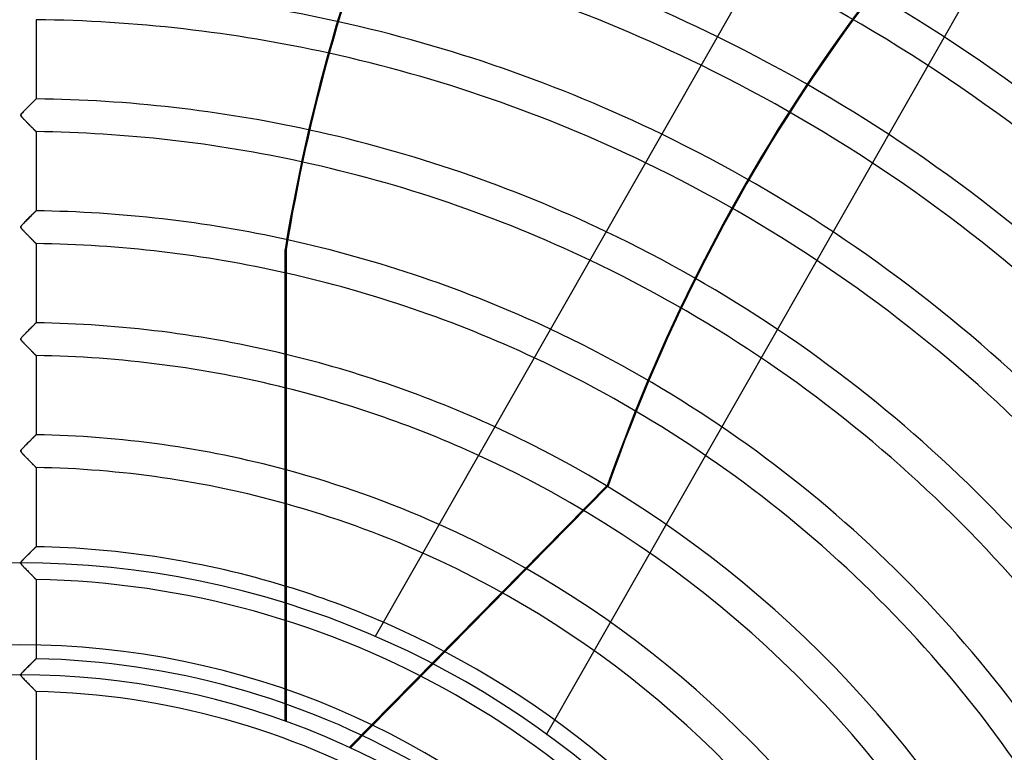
# Model space of a CAD drawing. Header units: millimetres. Extents: x -790 to 790, y -790 to 790.
# Tile 48 of 54: x 0 to 300, y 215 to 438. Entities that reach past the tile are written whole.
import ezdxf

# ---------------------------------------------------------------- set-up
doc = ezdxf.new("R2010")
doc.units = ezdxf.units.MM
doc.layers.add('HIDDEN', color=7, linetype='Continuous')
doc.layers.add('THICK', color=7, linetype='Continuous')

msp = doc.modelspace()

# ---------------------------------------------------------------- linework, layer by layer
at = {"layer": 'HIDDEN'}
for p, q in [((5, 438.28), (5, 414.16)), ((4.76, 413.92), (4.63, 413.79)), ((4.64, 413.8), (4.74, 413.91)), ((4.74, 413.91), (4.83, 413.99)), ((4.86, 414.02), (4.76, 413.92)), ((4.83, 413.99), (4.91, 414.07)), ((4.94, 414.1), (4.86, 414.02)), ((4.91, 414.07), (4.96, 414.12)), ((4.98, 414.14), (4.94, 414.1)), ((4.96, 414.12), (4.99, 414.15)), ((5, 414.16), (4.98, 414.14)), ((4.99, 414.15), (5, 414.16)), ((1.82, 410.99), (1.56, 410.72)), ((1.64, 410.81), (1.88, 411.05)), ((2.09, 411.26), (1.82, 410.99)), ((1.88, 411.05), (2.13, 411.3)), ((2.37, 411.54), (2.09, 411.26)), ((2.13, 411.3), (2.37, 411.54)), ((2.64, 411.81), (2.37, 411.54)), ((2.37, 411.54), (2.6, 411.78)), ((2.6, 411.78), (2.84, 412.01)), ((2.9, 412.08), (2.64, 411.81)), ((2.84, 412.01), (3.06, 412.24)), ((3.16, 412.34), (2.9, 412.08)), ((3.06, 412.24), (3.29, 412.46)), ((3.42, 412.59), (3.16, 412.34)), ((3.29, 412.46), (3.5, 412.67)), ((3.66, 412.83), (3.42, 412.59)), ((3.5, 412.67), (3.7, 412.87)), ((3.89, 413.06), (3.66, 412.83)), ((3.7, 412.87), (3.89, 413.06)), ((4.1, 413.27), (3.89, 413.06)), ((3.89, 413.06), (4.07, 413.24)), ((4.07, 413.24), (4.23, 413.4)), ((4.3, 413.46), (4.1, 413.27)), ((4.23, 413.4), (4.38, 413.55)), ((4.47, 413.64), (4.3, 413.46)), ((4.38, 413.55), (4.52, 413.68)), ((4.63, 413.79), (4.47, 413.64)), ((4.52, 413.68), (4.64, 413.8)), ((0.32, 409.2), (0.34, 409.31)), ((0.33, 409.3), (0.32, 409.23)), ((0.32, 409.23), (0.32, 409.16)), ((0.33, 409.1), (0.32, 409.2)), ((0.32, 409.16), (0.33, 409.1)), ((0.36, 409.37), (0.33, 409.3)), ((0.39, 408.98), (0.33, 409.1)), ((0.33, 409.1), (0.36, 409.02)), ((0.34, 409.31), (0.4, 409.44)), ((0.4, 409.45), (0.36, 409.37)), ((0.36, 409.02), (0.41, 408.95)), ((0.47, 408.85), (0.39, 408.98)), ((0.4, 409.44), (0.49, 409.58)), ((0.49, 409.57), (0.4, 409.45)), ((0.41, 408.95), (0.46, 408.86)), ((0.46, 408.86), (0.53, 408.77)), ((0.58, 408.71), (0.47, 408.85)), ((0.63, 409.74), (0.49, 409.57)), ((0.49, 409.58), (0.61, 409.72)), ((0.53, 408.77), (0.61, 408.68)), ((0.69, 408.58), (0.58, 408.71)), ((0.61, 409.72), (0.77, 409.9)), ((0.61, 408.68), (0.7, 408.58)), ((0.82, 409.95), (0.63, 409.74)), ((0.8, 408.47), (0.69, 408.58)), ((0.7, 408.58), (0.79, 408.47)), ((0.77, 409.9), (0.95, 410.1)), ((0.79, 408.47), (0.9, 408.36)), ((0.91, 408.34), (0.8, 408.47)), ((1.04, 410.19), (0.82, 409.95)), ((0.9, 408.36), (1.02, 408.23)), ((1.04, 408.21), (0.91, 408.34)), ((0.95, 410.1), (1.16, 410.32)), ((1.02, 408.23), (1.15, 408.09)), ((1.29, 410.45), (1.04, 410.19)), ((1.17, 408.07), (1.04, 408.21)), ((1.15, 408.09), (1.29, 407.95)), ((1.16, 410.32), (1.4, 410.56)), ((1.31, 407.92), (1.17, 408.07)), ((1.56, 410.72), (1.29, 410.45)), ((1.29, 407.95), (1.44, 407.79)), ((1.47, 407.77), (1.31, 407.92)), ((1.4, 410.56), (1.64, 410.81)), ((1.44, 407.79), (1.6, 407.63)), ((1.62, 407.61), (1.47, 407.77)), ((1.6, 407.63), (1.77, 407.46)), ((1.78, 407.45), (1.62, 407.61)), ((1.77, 407.46), (1.94, 407.28)), ((1.93, 407.29), (1.78, 407.45)), ((2.08, 407.14), (1.93, 407.29)), ((1.94, 407.28), (2.12, 407.1)), ((2.23, 406.98), (2.08, 407.14)), ((2.12, 407.1), (2.3, 406.92)), ((2.38, 406.83), (2.23, 406.98)), ((2.3, 406.92), (2.47, 406.74)), ((2.53, 406.68), (2.38, 406.83)), ((2.47, 406.74), (2.64, 406.57)), ((2.68, 406.53), (2.53, 406.68)), ((2.64, 406.57), (2.81, 406.4)), ((2.82, 406.38), (2.68, 406.53)), ((2.81, 406.4), (2.97, 406.23)), ((2.96, 406.24), (2.82, 406.38)), ((3.1, 406.1), (2.96, 406.24)), ((2.97, 406.23), (3.13, 406.07)), ((3.24, 405.96), (3.1, 406.1)), ((3.13, 406.07), (3.29, 405.91)), ((3.37, 405.83), (3.24, 405.96)), ((3.29, 405.91), (3.44, 405.76)), ((3.51, 405.69), (3.37, 405.83)), ((3.44, 405.76), (3.58, 405.62)), ((3.63, 405.57), (3.51, 405.69)), ((3.58, 405.62), (3.72, 405.48)), ((3.76, 405.44), (3.63, 405.57)), ((3.72, 405.48), (3.85, 405.34)), ((3.88, 405.32), (3.76, 405.44)), ((3.85, 405.34), (3.98, 405.21)), ((3.99, 405.2), (3.88, 405.32)), ((3.98, 405.21), (4.1, 405.09)), ((4.1, 405.09), (3.99, 405.2)), ((4.21, 404.98), (4.1, 405.09)), ((4.1, 405.09), (4.22, 404.97)), ((4.31, 404.88), (4.21, 404.98)), ((4.22, 404.97), (4.33, 404.85)), ((4.41, 404.78), (4.31, 404.88)), ((4.33, 404.85), (4.44, 404.75)), ((4.5, 404.69), (4.41, 404.78)), ((4.44, 404.75), (4.54, 404.65)), ((4.58, 404.61), (4.5, 404.69)), ((4.54, 404.65), (4.63, 404.55)), ((4.66, 404.53), (4.58, 404.61)), ((4.63, 404.55), (4.71, 404.47)), ((4.73, 404.46), (4.66, 404.53)), ((4.71, 404.47), (4.79, 404.4)), ((4.79, 404.39), (4.73, 404.46)), ((4.79, 404.4), (4.85, 404.33)), ((4.84, 404.34), (4.79, 404.39)), ((4.89, 404.29), (4.84, 404.34)), ((4.85, 404.33), (4.9, 404.28)), ((4.93, 404.25), (4.89, 404.29)), ((4.9, 404.28), (4.94, 404.24)), ((4.96, 404.22), (4.93, 404.25)), ((4.94, 404.24), (4.97, 404.2)), ((4.98, 404.2), (4.96, 404.22)), ((4.97, 404.2), (4.99, 404.19)), ((5, 404.18), (4.98, 404.2)), ((4.99, 404.19), (5, 404.18)), ((5, 404.18), (5, 404.18)), ((5, 404.18), (5, 380.06)), ((2.78, 377.85), (2.52, 377.6)), ((2.56, 377.63), (2.8, 377.87)), ((3.03, 378.1), (2.78, 377.85)), ((2.8, 377.87), (3.03, 378.1)), ((3.28, 378.35), (3.03, 378.1)), ((3.03, 378.1), (3.25, 378.32)), ((3.25, 378.32), (3.45, 378.52)), ((3.52, 378.59), (3.28, 378.35)), ((3.45, 378.52), (3.65, 378.72)), ((3.74, 378.81), (3.52, 378.59)), ((3.65, 378.72), (3.84, 378.91)), ((3.96, 379.02), (3.74, 378.81)), ((3.84, 378.91), (4.02, 379.09)), ((4.16, 379.22), (3.96, 379.02)), ((4.02, 379.09), (4.19, 379.25)), ((4.34, 379.4), (4.16, 379.22)), ((4.19, 379.25), (4.34, 379.4)), ((4.51, 379.57), (4.34, 379.4)), ((4.34, 379.4), (4.48, 379.54)), ((4.48, 379.54), (4.61, 379.67)), ((4.65, 379.71), (4.51, 379.57)), ((4.61, 379.67), (4.72, 379.78)), ((4.77, 379.83), (4.65, 379.71)), ((4.72, 379.78), (4.82, 379.88)), ((4.87, 379.93), (4.77, 379.83)), ((4.82, 379.88), (4.9, 379.96)), ((4.94, 380), (4.87, 379.93)), ((4.9, 379.96), (4.95, 380.01)), ((4.99, 380.04), (4.94, 380)), ((4.95, 380.01), (4.99, 380.05)), ((4.99, 380.05), (5, 380.06)), ((5, 380.06), (4.99, 380.04)), ((0.32, 375.16), (0.35, 375.25)), ((0.33, 375.2), (0.32, 375.13)), ((0.32, 375.07), (0.32, 375.16)), ((0.32, 375.13), (0.32, 375.06)), ((0.34, 374.99), (0.32, 375.07)), ((0.32, 375.06), (0.34, 374.99)), ((0.36, 375.27), (0.33, 375.2)), ((0.38, 374.89), (0.34, 374.99)), ((0.34, 374.99), (0.37, 374.91)), ((0.35, 375.25), (0.4, 375.34)), ((0.41, 375.37), (0.36, 375.27)), ((0.37, 374.91), (0.42, 374.83)), ((0.45, 374.78), (0.38, 374.89)), ((0.4, 375.34), (0.47, 375.44)), ((0.5, 375.49), (0.41, 375.37)), ((0.42, 374.83), (0.48, 374.74)), ((0.47, 375.44), (0.55, 375.55)), ((0.63, 375.65), (0.5, 375.49)), ((0.55, 375.55), (0.66, 375.67)), ((0.81, 375.85), (0.63, 375.65)), ((0.66, 375.67), (0.78, 375.81)), ((0.78, 375.81), (0.91, 375.95)), ((1.02, 376.07), (0.81, 375.85)), ((0.91, 375.95), (1.06, 376.11)), ((1.26, 376.31), (1.02, 376.07)), ((1.06, 376.11), (1.23, 376.29)), ((1.23, 376.29), (1.42, 376.48)), ((1.5, 376.57), (1.26, 376.31)), ((1.42, 376.48), (1.62, 376.69)), ((1.75, 376.82), (1.5, 376.57)), ((1.62, 376.69), (1.84, 376.91)), ((2.01, 377.08), (1.75, 376.82)), ((1.84, 376.91), (2.07, 377.14)), ((2.27, 377.34), (2.01, 377.08)), ((2.07, 377.14), (2.31, 377.38)), ((2.52, 377.6), (2.27, 377.34)), ((2.31, 377.38), (2.56, 377.63)), ((0.55, 374.65), (0.45, 374.78)), ((0.48, 374.74), (0.55, 374.64)), ((0.68, 374.5), (0.55, 374.65)), ((0.55, 374.64), (0.64, 374.55)), ((0.64, 374.55), (0.73, 374.45)), ((0.82, 374.34), (0.68, 374.5)), ((0.73, 374.45), (0.83, 374.33)), ((0.98, 374.17), (0.82, 374.34)), ((0.83, 374.33), (0.95, 374.21)), ((0.95, 374.21), (1.08, 374.07)), ((1.15, 374), (0.98, 374.17)), ((1.08, 374.07), (1.22, 373.92)), ((1.31, 373.83), (1.15, 374)), ((1.22, 373.92), (1.37, 373.77)), ((1.47, 373.66), (1.31, 373.83)), ((1.37, 373.77), (1.52, 373.61)), ((1.64, 373.49), (1.47, 373.66)), ((1.52, 373.61), (1.69, 373.43)), ((1.8, 373.32), (1.64, 373.49)), ((1.69, 373.43), (1.87, 373.26)), ((1.96, 373.16), (1.8, 373.32)), ((1.87, 373.26), (2.05, 373.07)), ((2.12, 373), (1.96, 373.16)), ((2.05, 373.07), (2.23, 372.88)), ((2.28, 372.83), (2.12, 373)), ((2.23, 372.88), (2.41, 372.7)), ((2.44, 372.67), (2.28, 372.83)), ((2.41, 372.7), (2.59, 372.52)), ((2.59, 372.52), (2.44, 372.67)), ((2.75, 372.36), (2.59, 372.52)), ((2.59, 372.52), (2.76, 372.35)), ((2.9, 372.21), (2.75, 372.36)), ((2.76, 372.35), (2.93, 372.18)), ((3.05, 372.06), (2.9, 372.21)), ((2.93, 372.18), (3.09, 372.01)), ((3.19, 371.91), (3.05, 372.06)), ((3.09, 372.01), (3.25, 371.85)), ((3.33, 371.77), (3.19, 371.91)), ((3.25, 371.85), (3.4, 371.69)), ((3.47, 371.62), (3.33, 371.77)), ((3.4, 371.69), (3.55, 371.55)), ((3.61, 371.49), (3.47, 371.62)), ((3.55, 371.55), (3.69, 371.4)), ((3.74, 371.35), (3.61, 371.49)), ((3.69, 371.4), (3.83, 371.26)), ((3.87, 371.23), (3.74, 371.35)), ((3.83, 371.26), (3.96, 371.13)), ((3.99, 371.1), (3.87, 371.23)), ((3.96, 371.13), (4.09, 371)), ((4.11, 370.98), (3.99, 371.1)), ((4.09, 371), (4.21, 370.88)), ((4.22, 370.87), (4.11, 370.98)), ((4.21, 370.88), (4.32, 370.76)), ((4.33, 370.76), (4.22, 370.87)), ((4.32, 370.76), (4.43, 370.65)), ((4.43, 370.66), (4.33, 370.76)), ((4.52, 370.56), (4.43, 370.66)), ((4.43, 370.65), (4.53, 370.55)), ((4.61, 370.47), (4.52, 370.56)), ((4.53, 370.55), (4.62, 370.46)), ((4.69, 370.39), (4.61, 370.47)), ((4.62, 370.46), (4.71, 370.37)), ((4.76, 370.32), (4.69, 370.39)), ((4.71, 370.37), (4.78, 370.3)), ((4.82, 370.26), (4.76, 370.32)), ((4.78, 370.3), (4.85, 370.23)), ((4.88, 370.2), (4.82, 370.26)), ((4.85, 370.23), (4.9, 370.18)), ((4.92, 370.16), (4.88, 370.2)), ((4.9, 370.18), (4.94, 370.13)), ((4.95, 370.12), (4.92, 370.16)), ((4.94, 370.13), (4.97, 370.1)), ((4.98, 370.1), (4.95, 370.12)), ((4.97, 370.1), (4.99, 370.08)), ((4.99, 370.08), (4.98, 370.1)), ((5, 370.08), (4.99, 370.08)), ((4.99, 370.08), (5, 370.08)), ((5, 370.08), (5, 345.95)), ((80.83, 224.6), (80.83, 368.28)), ((80.83, 368.28), (81.15, 368.28)), ((3.75, 344.72), (3.93, 344.9)), ((3.96, 344.92), (3.79, 344.75)), ((3.93, 344.9), (4.1, 345.07)), ((4.12, 345.08), (3.96, 344.92)), ((4.1, 345.07), (4.26, 345.22)), ((4.27, 345.23), (4.12, 345.08)), ((4.26, 345.22), (4.4, 345.37)), ((4.41, 345.37), (4.27, 345.23)), ((4.4, 345.37), (4.54, 345.5)), ((4.54, 345.5), (4.41, 345.37)), ((4.54, 345.5), (4.65, 345.61)), ((4.66, 345.61), (4.54, 345.5)), ((4.65, 345.61), (4.76, 345.71)), ((4.76, 345.71), (4.66, 345.61)), ((4.76, 345.71), (4.84, 345.8)), ((4.84, 345.8), (4.76, 345.71)), ((4.84, 345.8), (4.91, 345.87)), ((4.91, 345.87), (4.84, 345.8)), ((4.91, 345.87), (4.96, 345.91)), ((4.96, 345.91), (4.91, 345.87)), ((4.96, 345.91), (4.99, 345.94)), ((4.99, 345.94), (4.96, 345.91)), ((4.99, 345.94), (5, 345.95)), ((5, 345.95), (4.99, 345.94)), ((0.92, 341.87), (0.77, 341.7)), ((0.87, 341.81), (1.01, 341.96)), ((1.09, 342.04), (0.92, 341.87)), ((1.01, 341.96), (1.18, 342.13)), ((1.27, 342.23), (1.09, 342.04)), ((1.18, 342.13), (1.35, 342.31)), ((1.46, 342.42), (1.27, 342.23)), ((1.35, 342.31), (1.55, 342.51)), ((1.65, 342.62), (1.46, 342.42)), ((1.55, 342.51), (1.75, 342.72)), ((1.85, 342.82), (1.65, 342.62)), ((1.75, 342.72), (1.97, 342.94)), ((2.05, 343.02), (1.85, 342.82)), ((1.97, 342.94), (2.2, 343.17)), ((2.25, 343.22), (2.05, 343.02)), ((2.2, 343.17), (2.43, 343.4)), ((2.45, 343.42), (2.25, 343.22)), ((2.43, 343.4), (2.67, 343.64)), ((2.65, 343.62), (2.45, 343.42)), ((2.84, 343.82), (2.65, 343.62)), ((2.67, 343.64), (2.9, 343.88)), ((3.04, 344.01), (2.84, 343.82)), ((2.9, 343.88), (3.13, 344.1)), ((3.24, 344.21), (3.04, 344.01)), ((3.13, 344.1), (3.35, 344.32)), ((3.43, 344.39), (3.24, 344.21)), ((3.35, 344.32), (3.56, 344.53)), ((3.61, 344.58), (3.43, 344.39)), ((3.56, 344.53), (3.75, 344.72)), ((3.79, 344.75), (3.61, 344.58)), ((0.32, 341.05), (0.34, 341.12)), ((0.34, 341.11), (0.32, 341.03)), ((0.32, 340.97), (0.32, 341.05)), ((0.32, 341.03), (0.32, 340.95)), ((0.33, 340.89), (0.32, 340.97)), ((0.32, 340.95), (0.34, 340.87)), ((0.37, 340.81), (0.33, 340.89)), ((0.34, 341.12), (0.38, 341.21)), ((0.38, 341.21), (0.34, 341.11)), ((0.34, 340.87), (0.38, 340.78)), ((0.43, 340.71), (0.37, 340.81)), ((0.44, 341.31), (0.38, 341.21)), ((0.38, 341.21), (0.44, 341.3)), ((0.38, 340.78), (0.44, 340.69)), ((0.51, 340.59), (0.43, 340.71)), ((0.53, 341.43), (0.44, 341.31)), ((0.44, 341.3), (0.52, 341.41)), ((0.44, 340.69), (0.52, 340.58)), ((0.63, 340.46), (0.51, 340.59)), ((0.52, 341.41), (0.62, 341.53)), ((0.52, 340.58), (0.61, 340.48)), ((0.64, 341.56), (0.53, 341.43)), ((0.61, 340.48), (0.7, 340.37)), ((0.62, 341.53), (0.74, 341.67)), ((0.76, 340.31), (0.63, 340.46)), ((0.77, 341.7), (0.64, 341.56)), ((0.7, 340.37), (0.81, 340.25)), ((0.74, 341.67), (0.87, 341.81)), ((0.91, 340.14), (0.76, 340.31)), ((0.81, 340.25), (0.94, 340.12)), ((1.07, 339.97), (0.91, 340.14)), ((0.94, 340.12), (1.08, 339.97)), ((1.24, 339.8), (1.07, 339.97)), ((1.08, 339.97), (1.23, 339.81)), ((1.23, 339.81), (1.39, 339.65)), ((1.4, 339.63), (1.24, 339.8)), ((1.39, 339.65), (1.56, 339.47)), ((1.56, 339.46), (1.4, 339.63)), ((1.56, 339.47), (1.74, 339.28)), ((1.73, 339.29), (1.56, 339.46)), ((1.9, 339.13), (1.73, 339.29)), ((1.74, 339.28), (1.93, 339.09)), ((2.06, 338.96), (1.9, 339.13)), ((1.93, 339.09), (2.12, 338.89)), ((2.22, 338.79), (2.06, 338.96)), ((2.12, 338.89), (2.32, 338.7)), ((2.38, 338.63), (2.22, 338.79)), ((2.32, 338.7), (2.5, 338.51)), ((2.54, 338.47), (2.38, 338.63)), ((2.5, 338.51), (2.69, 338.32)), ((2.7, 338.31), (2.54, 338.47)), ((2.69, 338.32), (2.86, 338.14)), ((2.86, 338.15), (2.7, 338.31)), ((3.01, 337.99), (2.86, 338.15)), ((2.86, 338.14), (3.04, 337.97)), ((3.16, 337.84), (3.01, 337.99)), ((3.04, 337.97), (3.2, 337.8)), ((3.31, 337.69), (3.16, 337.84)), ((3.2, 337.8), (3.36, 337.63)), ((3.45, 337.54), (3.31, 337.69)), ((3.36, 337.63), (3.52, 337.48)), ((3.59, 337.4), (3.45, 337.54)), ((3.52, 337.48), (3.67, 337.33)), ((3.73, 337.26), (3.59, 337.4)), ((3.67, 337.33), (3.81, 337.18)), ((3.86, 337.13), (3.73, 337.26)), ((3.81, 337.18), (3.95, 337.04)), ((3.99, 337), (3.86, 337.13)), ((3.95, 337.04), (4.08, 336.91)), ((4.11, 336.87), (3.99, 337)), ((4.08, 336.91), (4.2, 336.79)), ((4.23, 336.75), (4.11, 336.87)), ((4.2, 336.79), (4.32, 336.67)), ((4.34, 336.64), (4.23, 336.75)), ((4.32, 336.67), (4.43, 336.55)), ((4.45, 336.53), (4.34, 336.64)), ((4.43, 336.55), (4.53, 336.45)), ((4.55, 336.43), (4.45, 336.53)), ((4.53, 336.45), (4.62, 336.35)), ((4.64, 336.34), (4.55, 336.43)), ((4.62, 336.35), (4.71, 336.27)), ((4.72, 336.26), (4.64, 336.34)), ((4.71, 336.27), (4.78, 336.19)), ((4.79, 336.19), (4.72, 336.26)), ((4.78, 336.19), (4.85, 336.13)), ((4.85, 336.12), (4.79, 336.19)), ((4.85, 336.13), (4.9, 336.07)), ((4.9, 336.07), (4.85, 336.12)), ((4.95, 336.03), (4.9, 336.07)), ((4.9, 336.07), (4.94, 336.03)), ((4.94, 336.03), (4.98, 336)), ((4.98, 336), (4.95, 336.03)), ((4.99, 335.98), (4.98, 336)), ((4.98, 336), (4.99, 335.98)), ((5, 335.97), (4.99, 335.98)), ((4.99, 335.98), (5, 335.97)), ((5, 335.97), (5, 311.85)), ((2.08, 308.95), (1.89, 308.75)), ((1.92, 308.79), (2.14, 309)), ((2.28, 309.15), (2.08, 308.95)), ((2.14, 309), (2.36, 309.23)), ((2.48, 309.35), (2.28, 309.15)), ((2.36, 309.23), (2.58, 309.45)), ((2.68, 309.55), (2.48, 309.35)), ((2.58, 309.45), (2.81, 309.68)), ((2.88, 309.75), (2.68, 309.55)), ((2.81, 309.68), (3.04, 309.9)), ((3.08, 309.94), (2.88, 309.75)), ((3.04, 309.9), (3.25, 310.12)), ((3.27, 310.14), (3.08, 309.94)), ((3.25, 310.12), (3.45, 310.32)), ((3.46, 310.32), (3.27, 310.14)), ((3.45, 310.32), (3.64, 310.51)), ((3.64, 310.5), (3.46, 310.32)), ((3.64, 310.51), (3.82, 310.69)), ((3.81, 310.68), (3.64, 310.5)), ((3.98, 310.84), (3.81, 310.68)), ((3.82, 310.69), (3.99, 310.86)), ((4.14, 311), (3.98, 310.84)), ((3.99, 310.86), (4.15, 311.01)), ((4.29, 311.15), (4.14, 311)), ((4.15, 311.01), (4.3, 311.16)), ((4.43, 311.28), (4.29, 311.15)), ((4.3, 311.16), (4.44, 311.29)), ((4.55, 311.41), (4.43, 311.28)), ((4.44, 311.29), (4.56, 311.42)), ((4.67, 311.52), (4.55, 311.41)), ((4.56, 311.42), (4.67, 311.53)), ((4.67, 311.53), (4.77, 311.62)), ((4.77, 311.62), (4.67, 311.52)), ((4.77, 311.62), (4.85, 311.7)), ((4.85, 311.7), (4.77, 311.62)), ((4.85, 311.7), (4.91, 311.77)), ((4.91, 311.76), (4.85, 311.7)), ((4.91, 311.77), (4.96, 311.81)), ((4.96, 311.81), (4.91, 311.76)), ((4.96, 311.81), (4.99, 311.84)), ((4.99, 311.84), (4.96, 311.81)), ((4.99, 311.84), (5, 311.85)), ((5, 311.85), (4.99, 311.84)), ((0.35, 307.05), (0.32, 306.96)), ((0.32, 306.96), (0.35, 307.04)), ((0.32, 306.89), (0.32, 306.96)), ((0.32, 306.96), (0.32, 306.88)), ((0.33, 306.81), (0.32, 306.89)), ((0.32, 306.88), (0.33, 306.8)), ((0.36, 306.73), (0.33, 306.81)), ((0.33, 306.8), (0.36, 306.72)), ((0.4, 307.14), (0.35, 307.05)), ((0.35, 307.04), (0.39, 307.13)), ((0.41, 306.63), (0.36, 306.73)), ((0.36, 306.72), (0.42, 306.63)), ((0.39, 307.13), (0.46, 307.23)), ((0.47, 307.25), (0.4, 307.14)), ((0.5, 306.52), (0.41, 306.63)), ((0.42, 306.63), (0.49, 306.53)), ((0.46, 307.23), (0.54, 307.34)), ((0.56, 307.36), (0.47, 307.25)), ((0.49, 306.53), (0.57, 306.42)), ((0.61, 306.38), (0.5, 306.52)), ((0.54, 307.34), (0.64, 307.46)), ((0.68, 307.5), (0.56, 307.36)), ((0.57, 306.42), (0.66, 306.32)), ((0.74, 306.23), (0.61, 306.38)), ((0.64, 307.46), (0.75, 307.58)), ((0.66, 306.32), (0.77, 306.2)), ((0.81, 307.65), (0.68, 307.5)), ((0.9, 306.06), (0.74, 306.23)), ((0.75, 307.58), (0.87, 307.71)), ((0.77, 306.2), (0.89, 306.07)), ((0.97, 307.81), (0.81, 307.65)), ((0.87, 307.71), (1.01, 307.85)), ((0.89, 306.07), (1.02, 305.93)), ((1.06, 305.88), (0.9, 306.06)), ((1.14, 307.99), (0.97, 307.81)), ((1.01, 307.85), (1.16, 308.02)), ((1.02, 305.93), (1.17, 305.77)), ((1.23, 305.7), (1.06, 305.88)), ((1.32, 308.18), (1.14, 307.99)), ((1.16, 308.02), (1.33, 308.19)), ((1.5, 308.37), (1.32, 308.18)), ((1.33, 308.19), (1.52, 308.38)), ((1.69, 308.56), (1.5, 308.37)), ((1.52, 308.38), (1.71, 308.58)), ((1.89, 308.75), (1.69, 308.56)), ((1.71, 308.58), (1.92, 308.79)), ((1.17, 305.77), (1.33, 305.61)), ((1.41, 305.53), (1.23, 305.7)), ((1.33, 305.61), (1.5, 305.43)), ((1.58, 305.35), (1.41, 305.53)), ((1.5, 305.43), (1.68, 305.25)), ((1.75, 305.17), (1.58, 305.35)), ((1.68, 305.25), (1.87, 305.06)), ((1.92, 305), (1.75, 305.17)), ((1.87, 305.06), (2.06, 304.86)), ((2.09, 304.82), (1.92, 305)), ((2.06, 304.86), (2.25, 304.66)), ((2.26, 304.65), (2.09, 304.82)), ((2.25, 304.66), (2.44, 304.47)), ((2.43, 304.48), (2.26, 304.65)), ((2.59, 304.31), (2.43, 304.48)), ((2.44, 304.47), (2.63, 304.28)), ((2.76, 304.15), (2.59, 304.31)), ((2.63, 304.28), (2.81, 304.1)), ((2.92, 303.99), (2.76, 304.15)), ((2.81, 304.1), (2.98, 303.92)), ((3.08, 303.82), (2.92, 303.99)), ((2.98, 303.92), (3.15, 303.75)), ((3.23, 303.67), (3.08, 303.82)), ((3.15, 303.75), (3.32, 303.58)), ((3.38, 303.51), (3.23, 303.67)), ((3.32, 303.58), (3.47, 303.42)), ((3.53, 303.36), (3.38, 303.51)), ((3.47, 303.42), (3.63, 303.27)), ((3.67, 303.22), (3.53, 303.36)), ((3.63, 303.27), (3.77, 303.12)), ((3.81, 303.08), (3.67, 303.22)), ((3.77, 303.12), (3.91, 302.98)), ((3.95, 302.94), (3.81, 303.08)), ((3.91, 302.98), (4.04, 302.84)), ((4.08, 302.81), (3.95, 302.94)), ((4.04, 302.84), (4.17, 302.71)), ((4.2, 302.68), (4.08, 302.81)), ((4.17, 302.71), (4.29, 302.59)), ((4.32, 302.57), (4.2, 302.68)), ((4.29, 302.59), (4.41, 302.47)), ((4.43, 302.45), (4.32, 302.57)), ((4.41, 302.47), (4.51, 302.37)), ((4.53, 302.35), (4.43, 302.45)), ((4.51, 302.37), (4.61, 302.27)), ((4.62, 302.25), (4.53, 302.35)), ((4.61, 302.27), (4.7, 302.18)), ((4.71, 302.17), (4.62, 302.25)), ((4.7, 302.18), (4.77, 302.1)), ((4.78, 302.09), (4.71, 302.17)), ((4.77, 302.1), (4.84, 302.03)), ((4.85, 302.02), (4.78, 302.09)), ((4.84, 302.03), (4.9, 301.97)), ((4.9, 301.97), (4.85, 302.02)), ((4.94, 301.93), (4.9, 301.97)), ((4.9, 301.97), (4.94, 301.93)), ((4.97, 301.89), (4.94, 301.93)), ((4.94, 301.93), (4.97, 301.9)), ((4.97, 301.9), (4.99, 301.88)), ((4.99, 301.88), (4.97, 301.89)), ((5, 301.87), (4.99, 301.88)), ((4.99, 301.88), (5, 301.87)), ((5, 301.87), (5, 277.74)), ((100.39, 216.56), (179.07, 296.59)), ((100.69, 216.43), (179.26, 296.34)), ((179.07, 296.59), (179.26, 296.34)), ((3.12, 275.89), (2.92, 275.69)), ((3.05, 275.81), (3.25, 276.01)), ((3.32, 276.09), (3.12, 275.89)), ((3.25, 276.01), (3.44, 276.2)), ((3.52, 276.28), (3.32, 276.09)), ((3.44, 276.2), (3.62, 276.38)), ((3.71, 276.47), (3.52, 276.28)), ((3.62, 276.38), (3.79, 276.55)), ((3.89, 276.65), (3.71, 276.47)), ((3.79, 276.55), (3.95, 276.71)), ((4.06, 276.82), (3.89, 276.65)), ((3.95, 276.71), (4.11, 276.86)), ((4.22, 276.98), (4.06, 276.82)), ((4.11, 276.86), (4.25, 277)), ((4.37, 277.12), (4.22, 276.98)), ((4.25, 277), (4.38, 277.13)), ((4.51, 277.26), (4.37, 277.12)), ((4.38, 277.13), (4.5, 277.25)), ((4.5, 277.25), (4.61, 277.36)), ((4.63, 277.38), (4.51, 277.26)), ((4.61, 277.36), (4.71, 277.46)), ((4.74, 277.49), (4.63, 277.38)), ((4.71, 277.46), (4.8, 277.55)), ((4.83, 277.58), (4.74, 277.49)), ((4.8, 277.55), (4.87, 277.62)), ((4.9, 277.65), (4.83, 277.58)), ((4.87, 277.62), (4.93, 277.67)), ((4.96, 277.7), (4.9, 277.65)), ((4.93, 277.67), (4.97, 277.71)), ((4.99, 277.73), (4.96, 277.7)), ((4.97, 277.71), (4.99, 277.74)), ((4.99, 277.74), (5, 277.74)), ((5, 277.74), (4.99, 277.73)), ((0.34, 272.93), (0.32, 272.85)), ((0.32, 272.81), (0.34, 272.91)), ((0.34, 272.91), (0.39, 273.02)), ((0.39, 273.02), (0.34, 272.93)), ((0.39, 273.02), (0.46, 273.14)), ((0.45, 273.13), (0.39, 273.02)), ((0.54, 273.24), (0.45, 273.13)), ((0.46, 273.14), (0.56, 273.27)), ((0.66, 273.38), (0.54, 273.24)), ((0.56, 273.27), (0.69, 273.41)), ((0.79, 273.53), (0.66, 273.38)), ((0.69, 273.41), (0.83, 273.57)), ((0.95, 273.69), (0.79, 273.53)), ((0.83, 273.57), (0.99, 273.74)), ((1.12, 273.87), (0.95, 273.69)), ((0.99, 273.74), (1.17, 273.93)), ((1.3, 274.06), (1.12, 273.87)), ((1.17, 273.93), (1.36, 274.12)), ((1.49, 274.25), (1.3, 274.06)), ((1.36, 274.12), (1.56, 274.32)), ((1.69, 274.45), (1.49, 274.25)), ((1.56, 274.32), (1.76, 274.53)), ((1.89, 274.65), (1.69, 274.45)), ((1.76, 274.53), (1.97, 274.74)), ((2.09, 274.86), (1.89, 274.65)), ((1.97, 274.74), (2.19, 274.95)), ((2.3, 275.06), (2.09, 274.86)), ((2.19, 274.95), (2.4, 275.17)), ((2.5, 275.27), (2.3, 275.06)), ((2.4, 275.17), (2.62, 275.39)), ((2.71, 275.48), (2.5, 275.27)), ((2.62, 275.39), (2.84, 275.61)), ((2.92, 275.69), (2.71, 275.48)), ((2.84, 275.61), (3.05, 275.81)), ((0.32, 272.85), (0.32, 272.77)), ((0.33, 272.72), (0.32, 272.81)), ((0.32, 272.77), (0.33, 272.69)), ((0.37, 272.61), (0.33, 272.72)), ((0.33, 272.69), (0.37, 272.61)), ((0.44, 272.49), (0.37, 272.61)), ((0.37, 272.61), (0.42, 272.52)), ((0.42, 272.52), (0.5, 272.42)), ((0.55, 272.35), (0.44, 272.49)), ((0.5, 272.42), (0.59, 272.3)), ((0.69, 272.18), (0.55, 272.35)), ((0.59, 272.3), (0.71, 272.16)), ((0.86, 272), (0.69, 272.18)), ((0.71, 272.16), (0.85, 272.01)), ((0.85, 272.01), (1.02, 271.83)), ((1.03, 271.82), (0.86, 272)), ((1.02, 271.83), (1.21, 271.63)), ((1.21, 271.63), (1.03, 271.82)), ((1.39, 271.44), (1.21, 271.63)), ((1.21, 271.63), (1.41, 271.42)), ((1.58, 271.25), (1.39, 271.44)), ((1.41, 271.42), (1.63, 271.19)), ((1.76, 271.06), (1.58, 271.25)), ((1.63, 271.19), (1.87, 270.95)), ((1.94, 270.88), (1.76, 271.06)), ((1.87, 270.95), (2.11, 270.71)), ((2.12, 270.69), (1.94, 270.88)), ((2.11, 270.71), (2.35, 270.46)), ((2.31, 270.51), (2.12, 270.69)), ((2.48, 270.33), (2.31, 270.51)), ((2.35, 270.46), (2.58, 270.23)), ((2.66, 270.15), (2.48, 270.33)), ((2.58, 270.23), (2.81, 270)), ((2.83, 269.97), (2.66, 270.15)), ((2.81, 270), (3.02, 269.78)), ((3, 269.8), (2.83, 269.97)), ((3.17, 269.63), (3, 269.8)), ((3.02, 269.78), (3.23, 269.57)), ((3.33, 269.46), (3.17, 269.63)), ((3.23, 269.57), (3.43, 269.36)), ((3.49, 269.3), (3.33, 269.46)), ((3.43, 269.36), (3.62, 269.17)), ((3.65, 269.14), (3.49, 269.3)), ((3.62, 269.17), (3.8, 268.99)), ((3.8, 268.99), (3.65, 269.14)), ((3.94, 268.84), (3.8, 268.99)), ((3.8, 268.99), (3.97, 268.82)), ((4.08, 268.7), (3.94, 268.84)), ((3.97, 268.82), (4.13, 268.65)), ((4.21, 268.57), (4.08, 268.7)), ((4.13, 268.65), (4.28, 268.5)), ((4.34, 268.44), (4.21, 268.57)), ((4.28, 268.5), (4.42, 268.35)), ((4.45, 268.32), (4.34, 268.44)), ((4.42, 268.35), (4.55, 268.22)), ((4.56, 268.21), (4.45, 268.32)), ((4.55, 268.22), (4.66, 268.11)), ((4.66, 268.11), (4.56, 268.21)), ((4.75, 268.02), (4.66, 268.11)), ((4.66, 268.11), (4.76, 268.01)), ((4.82, 267.95), (4.75, 268.02)), ((4.76, 268.01), (4.85, 267.92)), ((4.88, 267.88), (4.82, 267.95)), ((4.85, 267.92), (4.91, 267.85)), ((4.93, 267.83), (4.88, 267.88)), ((4.91, 267.85), (4.96, 267.8)), ((4.97, 267.79), (4.93, 267.83)), ((4.96, 267.8), (4.99, 267.77)), ((4.99, 267.77), (4.97, 267.79)), ((5, 267.76), (4.99, 267.77)), ((4.99, 267.77), (5, 267.76)), ((5, 267.76), (5, 243.64)), ((81.15, 260.45), (81.15, 224.48)), ((108.28, 250.39), (108.28, 250.39)), ((4.18, 242.83), (4.32, 242.97)), ((4.38, 243.03), (4.23, 242.88)), ((4.32, 242.97), (4.45, 243.1)), ((4.52, 243.16), (4.38, 243.03)), ((4.45, 243.1), (4.57, 243.22)), ((4.64, 243.28), (4.52, 243.16)), ((4.57, 243.22), (4.68, 243.33)), ((4.74, 243.39), (4.64, 243.28)), ((4.68, 243.33), (4.78, 243.42)), ((4.83, 243.48), (4.74, 243.39)), ((4.78, 243.42), (4.86, 243.5)), ((4.91, 243.55), (4.83, 243.48)), ((4.86, 243.5), (4.92, 243.56)), ((4.96, 243.6), (4.91, 243.55)), ((4.92, 243.56), (4.96, 243.6)), ((4.96, 243.6), (4.99, 243.63)), ((4.99, 243.63), (4.96, 243.6)), ((4.99, 243.63), (5, 243.64)), ((5, 243.64), (4.99, 243.63)), ((1.14, 239.79), (1.33, 239.99)), ((1.33, 239.99), (1.15, 239.8)), ((1.33, 239.99), (1.53, 240.2)), ((1.52, 240.19), (1.33, 239.99)), ((1.72, 240.38), (1.52, 240.19)), ((1.53, 240.2), (1.75, 240.41)), ((1.92, 240.59), (1.72, 240.38)), ((1.75, 240.41), (1.97, 240.63)), ((2.12, 240.79), (1.92, 240.59)), ((1.97, 240.63), (2.19, 240.86)), ((2.33, 240.99), (2.12, 240.79)), ((2.19, 240.86), (2.42, 241.08)), ((2.53, 241.2), (2.33, 240.99)), ((2.42, 241.08), (2.65, 241.31)), ((2.74, 241.4), (2.53, 241.2)), ((2.65, 241.31), (2.87, 241.54)), ((2.94, 241.61), (2.74, 241.4)), ((2.87, 241.54), (3.09, 241.75)), ((3.15, 241.81), (2.94, 241.61)), ((3.09, 241.75), (3.3, 241.96)), ((3.35, 242.01), (3.15, 241.81)), ((3.3, 241.96), (3.49, 242.15)), ((3.54, 242.2), (3.35, 242.01)), ((3.49, 242.15), (3.68, 242.34)), ((3.73, 242.38), (3.54, 242.2)), ((3.68, 242.34), (3.86, 242.51)), ((3.9, 242.56), (3.73, 242.38)), ((3.86, 242.51), (4.02, 242.67)), ((4.07, 242.73), (3.9, 242.56)), ((4.02, 242.67), (4.18, 242.83)), ((4.23, 242.88), (4.07, 242.73)), ((0.32, 238.77), (0.36, 238.88)), ((0.35, 238.85), (0.32, 238.76)), ((0.32, 238.66), (0.32, 238.77)), ((0.32, 238.76), (0.32, 238.69)), ((0.32, 238.69), (0.33, 238.61)), ((0.35, 238.56), (0.32, 238.66)), ((0.33, 238.61), (0.36, 238.53)), ((0.4, 238.94), (0.35, 238.85)), ((0.41, 238.44), (0.35, 238.56)), ((0.36, 238.88), (0.43, 239)), ((0.36, 238.53), (0.41, 238.44)), ((0.47, 239.05), (0.4, 238.94)), ((0.52, 238.29), (0.41, 238.44)), ((0.41, 238.44), (0.48, 238.34)), ((0.43, 239), (0.53, 239.12)), ((0.56, 239.17), (0.47, 239.05)), ((0.48, 238.34), (0.57, 238.22)), ((0.66, 238.12), (0.52, 238.29)), ((0.53, 239.12), (0.65, 239.26)), ((0.68, 239.3), (0.56, 239.17)), ((0.57, 238.22), (0.69, 238.09)), ((0.65, 239.26), (0.79, 239.42)), ((0.83, 237.93), (0.66, 238.12)), ((0.82, 239.46), (0.68, 239.3)), ((0.69, 238.09), (0.83, 237.93)), ((0.79, 239.42), (0.96, 239.6)), ((0.98, 239.62), (0.82, 239.46)), ((1.02, 237.73), (0.83, 237.93)), ((0.83, 237.93), (0.99, 237.76)), ((0.96, 239.6), (1.14, 239.79)), ((1.15, 239.8), (0.98, 239.62)), ((0.99, 237.76), (1.18, 237.56)), ((1.21, 237.53), (1.02, 237.73)), ((1.18, 237.56), (1.38, 237.35)), ((1.41, 237.32), (1.21, 237.53)), ((1.38, 237.35), (1.6, 237.13)), ((1.61, 237.12), (1.41, 237.32)), ((1.6, 237.13), (1.83, 236.89)), ((1.8, 236.92), (1.61, 237.12)), ((2, 236.72), (1.8, 236.92)), ((1.83, 236.89), (2.08, 236.64)), ((2.19, 236.52), (2, 236.72)), ((2.08, 236.64), (2.32, 236.39)), ((2.39, 236.32), (2.19, 236.52)), ((2.32, 236.39), (2.55, 236.15)), ((2.58, 236.13), (2.39, 236.32)), ((2.55, 236.15), (2.78, 235.92)), ((2.77, 235.94), (2.58, 236.13)), ((2.95, 235.75), (2.77, 235.94)), ((2.78, 235.92), (3, 235.7)), ((3.13, 235.56), (2.95, 235.75)), ((3, 235.7), (3.21, 235.49)), ((3.31, 235.39), (3.13, 235.56)), ((3.21, 235.49), (3.41, 235.28)), ((3.48, 235.21), (3.31, 235.39)), ((3.41, 235.28), (3.6, 235.09)), ((3.65, 235.04), (3.48, 235.21)), ((3.6, 235.09), (3.78, 234.9)), ((3.81, 234.88), (3.65, 235.04)), ((3.78, 234.9), (3.95, 234.73)), ((3.96, 234.72), (3.81, 234.88)), ((3.95, 234.73), (4.12, 234.56)), ((4.11, 234.57), (3.96, 234.72)), ((4.25, 234.43), (4.11, 234.57)), ((4.12, 234.56), (4.27, 234.4)), ((4.38, 234.29), (4.25, 234.43)), ((4.27, 234.4), (4.41, 234.26)), ((4.5, 234.17), (4.38, 234.29)), ((4.41, 234.26), (4.54, 234.13)), ((4.61, 234.05), (4.5, 234.17)), ((4.54, 234.13), (4.66, 234.01)), ((4.71, 233.95), (4.61, 234.05)), ((4.66, 234.01), (4.76, 233.9)), ((4.8, 233.87), (4.71, 233.95)), ((4.76, 233.9), (4.84, 233.82)), ((4.87, 233.79), (4.8, 233.87)), ((4.84, 233.82), (4.91, 233.75)), ((4.92, 233.73), (4.87, 233.79)), ((4.91, 233.75), (4.96, 233.7)), ((4.97, 233.69), (4.92, 233.73)), ((4.96, 233.7), (4.99, 233.67)), ((4.99, 233.67), (4.97, 233.69)), ((5, 233.66), (4.99, 233.67)), ((4.99, 233.67), (5, 233.66)), ((5, 233.66), (5, 209.53)), ((160.4, 220.66), (160.4, 220.66))]:
    msp.add_line(p, q, dxfattribs=at)
for radius, start, end in [(732, 0, 180.00002), (682, 0, 180.00002), (677, 0, 180.00002), (652.89, 31.03879, 89.56121), (642.91, 31.0456, 89.55439), (625, 0, 179.99998), (620, 0, 179.99998), (618.79, 31.06296, 63.07887), (608.81, 31.07058, 63.12448), (584.69, 31.08995, 63.24108), (574.71, 31.09849, 63.29224), (550.59, 31.1203, 63.4234), (540.61, 31.1299, 63.4811), (516.49, 31.1547, 63.6299), (506.51, 31.1656, 63.6955), (448.29, 77.4982, 89.361), (438.31, 77.5799, 89.3464), (482.39, 31.1939, 63.8655), (472.41, 31.2064, 63.9409), (414.19, 77.6902, 89.3083), (404.21, 77.6958, 89.2912), (448.29, 31.239, 64.1372), (438.31, 31.2536, 64.2247), (380.09, 77.5983, 89.2463), (414.19, 31.2917, 64.4536), (370.11, 77.3352, 89.2259), (404.21, 31.3088, 64.5564), (345.99, 76.4361, 89.172), (380.09, 31.3537, 64.827), (336.01, 76.0251, 89.1474), (370.11, 31.3741, 64.9493), (345.99, 31.4281, 65.2742), (311.89, 74.9197, 89.0814), (336.01, 31.4526, 65.4224), (301.91, 74.4087, 89.051), (311.89, 31.5186, 65.8197), (277.79, 73.0157, 88.9687), (301.91, 31.5489, 66.0027), (267.81, 31.6698, 88.9302), (277.79, 31.6313, 66.4998), (243.69, 31.7757, 88.8243), (238.7, 0, 180), (233.71, 31.8259, 88.7741)]:
    msp.add_arc((0, 0), radius, start, end, dxfattribs=at)
for centre, major_axis, start_param, end_param in [((612.61, 279.94), (0, -545.6), -2.280953, -1.73342), ((691.42, 123.43), (-426.57, -340.18), -1.570796, -1.004743), ((691.61, 123.18), (426.57, 340.18), 1.570796, 2.13685)]:
    msp.add_ellipse(centre, major_axis=major_axis, ratio=0.987688, start_param=start_param, end_param=end_param, dxfattribs=at)
at = {"layer": 'THICK'}
for p, q in [((280.76, 552.78), (108.28, 250.39)), ((332.88, 523.05), (160.4, 220.66)), ((81.15, 368.28), (81.15, 260.45))]:
    msp.add_line(p, q, dxfattribs=at)
for radius, start, end in [(677.5, 0, 180.00002), (619.99, 0, 179.99998), (482.39, 63.8655, 77.0806), (472.41, 63.9409, 77.2235), (448.29, 64.1372, 77.4982), (438.31, 64.2247, 77.5799), (414.19, 64.4536, 77.6902), (404.21, 64.5564, 77.6958), (380.09, 64.827, 77.5983), (370.11, 64.9493, 77.3352), (345.99, 65.2742, 76.4361), (336.01, 65.4224, 76.0251), (311.89, 65.8197, 74.9197), (301.91, 66.0027, 74.4087), (272.8, 90, 180), (272.8, 0, 90), (277.79, 66.4998, 73.0157), (247.85, 90, 270), (247.85, 270, 90)]:
    msp.add_arc((0, 0), radius, start, end, dxfattribs=at)
msp.add_ellipse((612.92, 279.94), major_axis=(0, -545.6), ratio=0.987688, start_param=-2.187101, end_param=-1.73342, dxfattribs=at)

doc.saveas('drawing.dxf')
